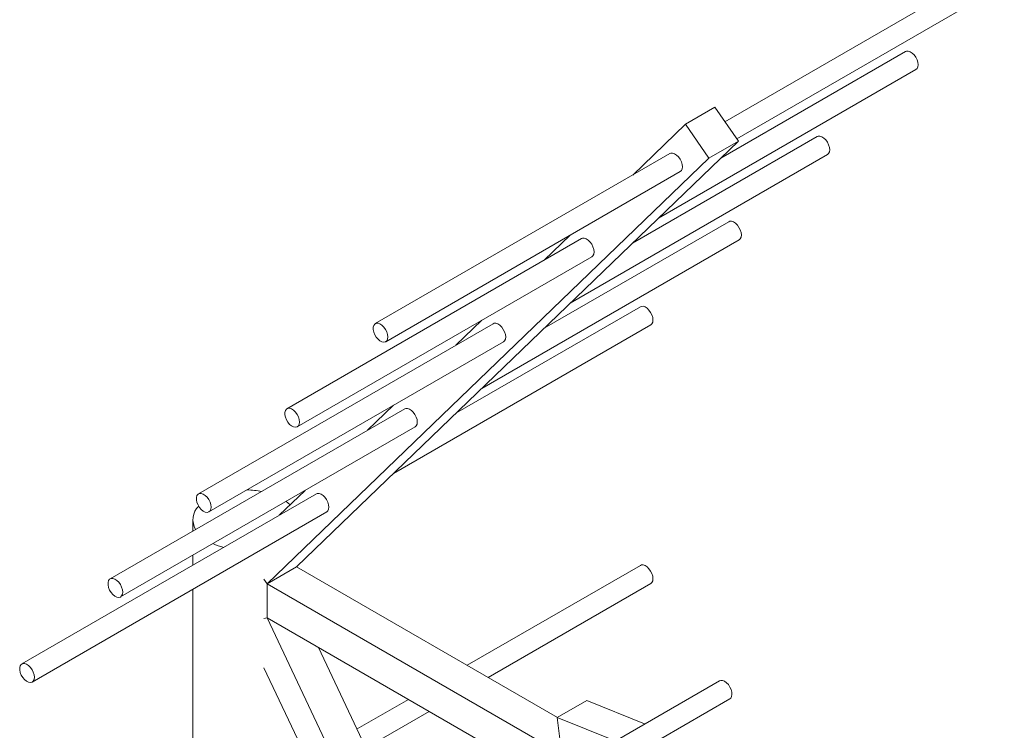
# Model space of a CAD drawing. Header units: millimetres. Extents: x 262469 to 275208, y -32539 to 9411.
# Tile 236 of 256: x 268206 to 268301, y -12055 to -11986. Entities that reach past the tile are written whole.
import ezdxf

# ---------------------------------------------------------------- set-up
doc = ezdxf.new("R2010")
doc.units = ezdxf.units.MM
doc.header["$LTSCALE"] = 100
doc.layers.add('$ IE_TELETECHNIKA', color=5, linetype='Continuous', lineweight=30)

msp = doc.modelspace()

# ---------------------------------------------------------------- linework, layer by layer
at = {"layer": '$ IE_TELETECHNIKA', "color": 7, "linetype": 'Continuous', "lineweight": 5, "ltscale": 10}
for p, q in [((268299.928, -11981.33), (268274.098, -11996.242)), ((268275.241, -11997.891), (268300.928, -11983.062)), ((268291.443, -11989.496), (268273.724, -11999.725)), ((268267.728, -12005.496), (268292.443, -11991.228)), ((268270.305, -11996.483), (268273.134, -11994.85)), ((268273.134, -11994.85), (268275.396, -11998.116)), ((268265.246, -12001.352), (268270.305, -11996.483)), ((268272.568, -11999.749), (268270.305, -11996.483)), ((268282.957, -11997.663), (268265.239, -12007.891)), ((268232.97, -12038.947), (268275.396, -11998.116)), ((268275.396, -11998.116), (268272.568, -11999.749)), ((268230.142, -12040.58), (268272.568, -11999.749)), ((268268.815, -11999.291), (268240.531, -12015.619)), ((268259.243, -12013.662), (268283.957, -11999.395)), ((268241.531, -12017.351), (268269.815, -12001.023)), ((268274.472, -12005.829), (268256.754, -12016.057)), ((268256.761, -12009.518), (268259.249, -12007.123)), ((268260.33, -12007.457), (268232.046, -12023.785)), ((268250.757, -12021.828), (268275.472, -12007.561)), ((268233.046, -12025.518), (268261.33, -12009.189)), ((268265.987, -12013.995), (268248.269, -12024.224)), ((268251.845, -12015.624), (268223.561, -12031.952)), ((268242.272, -12029.995), (268266.987, -12015.727)), ((268248.275, -12017.684), (268250.764, -12015.289)), ((268224.56, -12033.684), (268252.845, -12017.356)), ((268243.36, -12023.79), (268215.075, -12040.118)), ((268239.79, -12025.85), (268242.279, -12023.455)), ((268216.075, -12041.85), (268244.359, -12025.522)), ((268231.305, -12034.016), (268233.794, -12031.621)), ((268234.874, -12031.956), (268206.59, -12048.284)), ((268207.59, -12050.016), (268235.874, -12033.688)), ((268223.02, -12034.456), (268223.02, -12035.531)), ((268223.02, -12037.841), (268223.02, -12038.799)), ((268232.97, -12038.947), (268230.142, -12040.58)), ((268258.034, -12053.416), (268232.97, -12038.947)), ((268233.02, -12038.976), (268233.02, -12038.898)), ((268265.987, -12038.818), (268249.367, -12048.412)), ((268230.142, -12040.58), (268229.846, -12040.154)), ((268223.02, -12041.108), (268223.02, -12063.622)), ((268258.426, -12056.908), (268230.142, -12040.58)), ((268230.142, -12040.58), (268230.142, -12043.846)), ((268251.367, -12049.567), (268266.987, -12040.55)), ((268229.846, -12043.931), (268230.142, -12043.846)), ((268230.142, -12043.846), (268272.568, -12133.661)), ((268258.426, -12060.174), (268230.142, -12043.846)), ((268235.091, -12046.703), (268275.396, -12132.028)), ((268229.846, -12048.665), (268233.935, -12057.321)), ((268273.573, -12049.897), (268259.431, -12058.062)), ((268243.709, -12051.678), (268238.784, -12054.522)), ((268258.003, -12053.434), (268260.831, -12051.801)), ((268260.431, -12059.794), (268274.573, -12051.63)), ((268260.831, -12051.801), (268266.395, -12054.041)), ((268239.641, -12056.336), (268245.71, -12052.833)), ((268258.426, -12056.908), (268258.003, -12053.434)), ((268258.003, -12053.434), (268263.567, -12055.674))]:
    msp.add_line(p, q, dxfattribs=at)
for points in [[(268292.443, -11991.228), (268292.548, -11991.134), (268292.624, -11990.974), (268292.65, -11990.769), (268292.623, -11990.533), (268292.546, -11990.285), (268292.424, -11990.042), (268292.267, -11989.824), (268292.085, -11989.645), (268291.893, -11989.519), (268291.704, -11989.456), (268291.534, -11989.46), (268291.443, -11989.496)], [(268283.957, -11999.395), (268284.062, -11999.301), (268284.139, -11999.14), (268284.165, -11998.935), (268284.138, -11998.699), (268284.061, -11998.451), (268283.939, -11998.209), (268283.781, -11997.99), (268283.6, -11997.811), (268283.408, -11997.685), (268283.219, -11997.622), (268283.048, -11997.626), (268282.957, -11997.663)], [(268269.815, -12001.023), (268269.92, -12000.929), (268269.997, -12000.769), (268270.022, -12000.564), (268269.996, -12000.328), (268269.919, -12000.08), (268269.797, -11999.837), (268269.639, -11999.618), (268269.458, -11999.44), (268269.266, -11999.314), (268269.077, -11999.251), (268268.906, -11999.255), (268268.815, -11999.291)], [(268275.472, -12007.561), (268275.577, -12007.467), (268275.653, -12007.307), (268275.679, -12007.101), (268275.653, -12006.866), (268275.576, -12006.617), (268275.454, -12006.375), (268275.296, -12006.156), (268275.115, -12005.977), (268274.922, -12005.852), (268274.734, -12005.788), (268274.563, -12005.793), (268274.472, -12005.829)], [(268261.33, -12009.189), (268261.435, -12009.095), (268261.511, -12008.935), (268261.537, -12008.73), (268261.511, -12008.494), (268261.433, -12008.246), (268261.312, -12008.003), (268261.154, -12007.785), (268260.972, -12007.606), (268260.78, -12007.48), (268260.592, -12007.417), (268260.421, -12007.421), (268260.33, -12007.457)], [(268266.987, -12015.727), (268267.092, -12015.633), (268267.168, -12015.473), (268267.194, -12015.267), (268267.167, -12015.032), (268267.09, -12014.784), (268266.968, -12014.541), (268266.811, -12014.322), (268266.629, -12014.143), (268266.437, -12014.018), (268266.249, -12013.955), (268266.078, -12013.959), (268265.987, -12013.995)], [(268241.636, -12017.257), (268241.712, -12017.097), (268241.738, -12016.892), (268241.712, -12016.656), (268241.634, -12016.408), (268241.513, -12016.165), (268241.355, -12015.947), (268241.173, -12015.768), (268240.981, -12015.642), (268240.793, -12015.579), (268240.622, -12015.583), (268240.482, -12015.654), (268240.382, -12015.787), (268240.33, -12015.971), (268240.331, -12016.194), (268240.383, -12016.438), (268240.484, -12016.686), (268240.625, -12016.919), (268240.796, -12017.119), (268240.984, -12017.273), (268241.176, -12017.368), (268241.358, -12017.398), (268241.515, -12017.36), (268241.636, -12017.257)], [(268252.845, -12017.356), (268252.95, -12017.262), (268253.026, -12017.101), (268253.052, -12016.896), (268253.025, -12016.66), (268252.948, -12016.412), (268252.826, -12016.17), (268252.669, -12015.951), (268252.487, -12015.772), (268252.295, -12015.646), (268252.107, -12015.583), (268251.936, -12015.587), (268251.845, -12015.624)], [(268233.151, -12025.423), (268233.227, -12025.263), (268233.253, -12025.058), (268233.226, -12024.822), (268233.149, -12024.574), (268233.027, -12024.332), (268232.87, -12024.113), (268232.688, -12023.934), (268232.496, -12023.808), (268232.308, -12023.745), (268232.137, -12023.749), (268231.996, -12023.82), (268231.897, -12023.953), (268231.845, -12024.138), (268231.845, -12024.36), (268231.898, -12024.604), (268231.998, -12024.852), (268232.139, -12025.085), (268232.31, -12025.286), (268232.499, -12025.439), (268232.691, -12025.535), (268232.872, -12025.564), (268233.03, -12025.526), (268233.151, -12025.423)], [(268244.359, -12025.522), (268244.464, -12025.428), (268244.541, -12025.268), (268244.567, -12025.062), (268244.54, -12024.827), (268244.463, -12024.578), (268244.341, -12024.336), (268244.183, -12024.117), (268244.002, -12023.938), (268243.81, -12023.812), (268243.621, -12023.749), (268243.45, -12023.754), (268243.36, -12023.79)], [(268224.665, -12033.59), (268224.742, -12033.43), (268224.768, -12033.224), (268224.741, -12032.989), (268224.664, -12032.74), (268224.542, -12032.498), (268224.384, -12032.279), (268224.203, -12032.1), (268224.011, -12031.974), (268223.822, -12031.911), (268223.651, -12031.916), (268223.511, -12031.987), (268223.411, -12032.119), (268223.36, -12032.304), (268223.36, -12032.526), (268223.413, -12032.771), (268223.513, -12033.018), (268223.654, -12033.251), (268223.825, -12033.452), (268224.014, -12033.605), (268224.206, -12033.701), (268224.387, -12033.73), (268224.544, -12033.693), (268224.665, -12033.59)], [(268235.874, -12033.688), (268235.979, -12033.594), (268236.055, -12033.434), (268236.081, -12033.228), (268236.055, -12032.993), (268235.978, -12032.745), (268235.856, -12032.502), (268235.698, -12032.283), (268235.517, -12032.104), (268235.324, -12031.979), (268235.136, -12031.916), (268234.965, -12031.92), (268234.874, -12031.956)], [(268231.961, -12032.679), (268232.125, -12032.808), (268232.349, -12033.011)], [(268266.987, -12040.55), (268267.092, -12040.456), (268267.168, -12040.296), (268267.194, -12040.09), (268267.167, -12039.855), (268267.09, -12039.606), (268266.968, -12039.364), (268266.811, -12039.145), (268266.629, -12038.966), (268266.437, -12038.841), (268266.249, -12038.777), (268266.078, -12038.782), (268265.987, -12038.818)], [(268216.18, -12041.756), (268216.256, -12041.596), (268216.282, -12041.39), (268216.256, -12041.155), (268216.179, -12040.906), (268216.057, -12040.664), (268215.899, -12040.445), (268215.718, -12040.266), (268215.525, -12040.141), (268215.337, -12040.078), (268215.166, -12040.082), (268215.026, -12040.153), (268214.926, -12040.285), (268214.874, -12040.47), (268214.875, -12040.693), (268214.927, -12040.937), (268215.028, -12041.185), (268215.169, -12041.417), (268215.34, -12041.618), (268215.528, -12041.772), (268215.721, -12041.867), (268215.902, -12041.897), (268216.059, -12041.859), (268216.18, -12041.756)], [(268207.695, -12049.922), (268207.771, -12049.762), (268207.797, -12049.557), (268207.77, -12049.321), (268207.693, -12049.073), (268207.571, -12048.83), (268207.414, -12048.611), (268207.232, -12048.432), (268207.04, -12048.307), (268206.852, -12048.244), (268206.681, -12048.248), (268206.54, -12048.319), (268206.441, -12048.452), (268206.389, -12048.636), (268206.39, -12048.859), (268206.442, -12049.103), (268206.542, -12049.351), (268206.683, -12049.584), (268206.855, -12049.784), (268207.043, -12049.938), (268207.235, -12050.033), (268207.417, -12050.063), (268207.574, -12050.025), (268207.695, -12049.922)], [(268274.573, -12051.63), (268274.655, -12051.563), (268274.742, -12051.414), (268274.779, -12051.217), (268274.764, -12050.987), (268274.697, -12050.74), (268274.584, -12050.494), (268274.433, -12050.269), (268274.256, -12050.08), (268274.065, -12049.942), (268273.874, -12049.865), (268273.699, -12049.855), (268273.573, -12049.897)]]:
    msp.add_lwpolyline(points, dxfattribs=at)
for centre, radius, start, end in [((268228.039, -12039.902), 8.332, 79.06072, 88.76262), ((268224.87, -12034.444), 1.842, 134.62583, 210.50616), ((268227.609, -12030.729), 6.568, 246.04899, 255.63193)]:
    msp.add_arc(centre, radius, start, end, dxfattribs=at)

doc.saveas('drawing.dxf')
